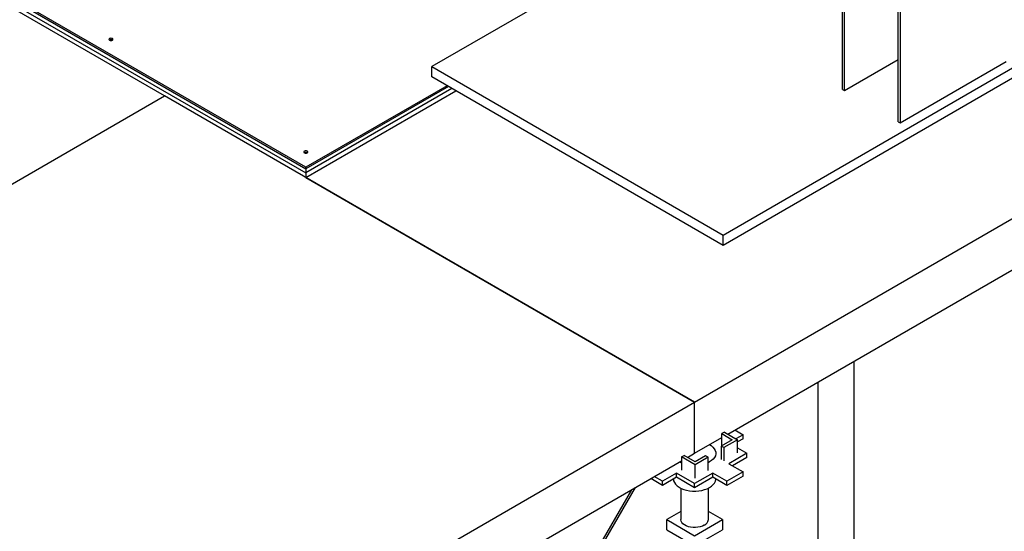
# Model space of a CAD drawing. Header units: millimetres. Extents: x 5 to 589, y 5 to 415.
# Tile 50 of 66: x 498 to 518, y 280 to 290. Entities that reach past the tile are written whole.
import ezdxf

# ---------------------------------------------------------------- set-up
doc = ezdxf.new("R2010")
doc.units = ezdxf.units.MM
doc.layers.add('TRAIT-FORT', color=4, linetype='Continuous', lineweight=25)

msp = doc.modelspace()

# ---------------------------------------------------------------- linework, layer by layer
at = {"layer": 'TRAIT-FORT', "color": 4, "linetype": 'Continuous', "lineweight": 25}
for p, q in [((504.18861, 287.15357), (480.50054, 300.82841)), ((480.50054, 300.79779), (504.18861, 287.12295)), ((480.50054, 300.71614), (504.18861, 287.0413)), ((516.04169, 288.06311), (516.04169, 295.77982)), ((516.07704, 295.80022), (516.07704, 288.0427)), ((514.92799, 288.70603), (514.92799, 295.1371)), ((514.96335, 288.68562), (514.96335, 295.1575)), ((501.3601, 288.58227), (490.7535, 294.70533)), ((510.59696, 291.41038), (506.70788, 289.16526)), ((514.96335, 288.68562), (516.04169, 289.30813)), ((516.07704, 288.0427), (518.19836, 289.26731)), ((506.70788, 289.16526), (512.54151, 285.79758)), ((506.70788, 288.96112), (506.70788, 289.16526)), ((512.54151, 285.79758), (518.37514, 289.16526)), ((512.54151, 285.59344), (506.70788, 288.96112)), ((518.37514, 288.96112), (512.54151, 285.59344)), ((504.18856, 286.94944), (507.19058, 288.68247)), ((507.0138, 288.78452), (504.18861, 287.15357)), ((507.04032, 288.76921), (504.18861, 287.12295)), ((507.11104, 288.72838), (504.18861, 287.0413)), ((514.92799, 288.70603), (514.96335, 288.68562)), ((490.7535, 282.45921), (501.3601, 288.58227)), ((511.96671, 282.45921), (501.3601, 288.58227)), ((511.96671, 282.45921), (522.57331, 288.58227)), ((516.04169, 288.06311), (516.07704, 288.0427)), ((512.63231, 281.82277), (522.31033, 287.40978)), ((504.18861, 287.12295), (504.18861, 287.15357)), ((504.18861, 287.12295), (504.18861, 287.0413)), ((504.18861, 287.0413), (504.18861, 286.94947)), ((504.18856, 286.94944), (511.96671, 282.45921)), ((512.54151, 285.59344), (512.54151, 285.79758)), ((515.15763, 272.86313), (515.15763, 283.28061)), ((515.15763, 272.86313), (515.15763, 283.28061)), ((515.15763, 272.86313), (515.15763, 283.28061)), ((514.43263, 282.86208), (514.43263, 272.86313)), ((514.43263, 282.86208), (514.43263, 272.86313)), ((514.43263, 282.86208), (514.43263, 272.86313)), ((501.3601, 276.33615), (511.96671, 282.45921)), ((511.96671, 281.43853), (511.96671, 282.45921)), ((512.77369, 281.90439), (512.93544, 281.81102)), ((511.96671, 281.43853), (512.51118, 281.75285)), ((512.72112, 281.71027), (512.50015, 281.58271)), ((512.56421, 281.86209), (512.51118, 281.83147)), ((512.51118, 281.83147), (512.72112, 281.71027)), ((512.51118, 281.58908), (512.51118, 281.83147)), ((512.82719, 281.71027), (512.55318, 281.5521)), ((512.56421, 281.86209), (512.82719, 281.71027)), ((512.93544, 281.81102), (512.79406, 281.7294)), ((512.93544, 281.72936), (512.82719, 281.66687)), ((512.82719, 281.4449), (512.82719, 281.71027)), ((512.93544, 281.72936), (512.93544, 281.81102)), ((512.55318, 281.5521), (512.50015, 281.58271)), ((512.50015, 281.58271), (512.50015, 281.31733)), ((512.55318, 281.5521), (512.55318, 281.28672)), ((512.82719, 281.54695), (513.01499, 281.43853)), ((511.70373, 281.36534), (511.75677, 281.39596)), ((511.70373, 281.36534), (511.70373, 281.09997)), ((511.97774, 281.20716), (511.70373, 281.36534)), ((511.97774, 281.26839), (511.75677, 281.39596)), ((511.82486, 281.35665), (511.96671, 281.43853)), ((512.18768, 281.38959), (511.97774, 281.26839)), ((512.24071, 281.35897), (511.97774, 281.20716)), ((512.24071, 281.35897), (512.18768, 281.38959)), ((512.24071, 281.0936), (512.24071, 281.35897)), ((513.01499, 281.43853), (512.6526, 281.22933)), ((513.01499, 281.35688), (512.72332, 281.1885)), ((513.01499, 281.35688), (513.01499, 281.43853)), ((502.02571, 275.69971), (511.70373, 281.28672)), ((511.97774, 280.94179), (511.97774, 281.20716)), ((512.26723, 281.26504), (512.24071, 281.25098)), ((512.6526, 281.22933), (512.93544, 281.06604)), ((511.32147, 280.79764), (511.089, 280.93184)), ((511.32147, 280.87929), (511.15972, 280.97267)), ((511.60431, 281.04257), (511.32147, 280.87929)), ((511.60431, 280.96092), (511.32147, 280.79764)), ((511.96671, 280.83337), (511.60431, 281.04257)), ((511.60431, 280.96092), (511.60431, 281.04257)), ((511.96671, 280.75171), (511.60431, 280.96092)), ((512.3291, 281.04257), (511.96671, 280.83337)), ((512.3291, 280.96092), (511.96671, 280.75171)), ((512.61194, 280.87929), (512.3291, 281.04257)), ((512.3291, 280.96092), (512.3291, 281.04257)), ((512.61194, 280.79764), (512.3291, 280.96092)), ((512.93544, 281.06604), (512.61194, 280.87929)), ((512.93544, 280.98439), (512.61194, 280.79764)), ((512.93544, 280.98439), (512.93544, 281.06604)), ((505.99174, 272.45852), (510.78123, 280.75417)), ((511.32147, 280.79764), (511.32147, 280.87929)), ((511.69171, 280.74113), (511.69171, 280.11346)), ((511.69171, 280.74113), (511.69171, 280.11346)), ((511.69171, 280.74113), (511.69171, 280.11346)), ((511.96671, 280.75171), (511.96671, 280.83337)), ((512.24171, 280.11346), (512.24171, 280.74113)), ((512.24171, 280.11346), (512.24171, 280.74113)), ((512.24171, 280.11346), (512.24171, 280.74113)), ((512.61194, 280.79764), (512.61194, 280.87929)), ((510.70177, 280.7083), (505.99174, 272.55028)), ((511.69171, 280.27616), (511.40986, 280.11346)), ((512.52355, 280.11346), (512.24171, 280.27616)), ((511.40986, 280.11346), (511.96671, 279.79199)), ((511.40986, 279.90932), (511.40986, 280.11346)), ((511.96671, 279.79199), (512.52355, 280.11346)), ((512.52355, 280.11346), (512.52355, 279.90932)), ((511.40986, 279.90932), (511.96671, 279.58786)), ((511.96671, 279.58786), (512.52355, 279.90932))]:
    msp.add_line(p, q, dxfattribs=at)
at = {"layer": 'TRAIT-FORT', "color": 4, "linetype": 'Continuous', "lineweight": 25, "flags": 128}
for points in [[(500.31897, 289.72628), (500.306, 289.73129), (500.29069, 289.73304), (500.27538, 289.73129), (500.2624, 289.72628), (500.25373, 289.71879), (500.25069, 289.70995), (500.25373, 289.70112), (500.2624, 289.69362), (500.27538, 289.68862), (500.29069, 289.68686), (500.306, 289.68862), (500.31897, 289.69362), (500.32764, 289.70112), (500.33069, 289.70995), (500.32764, 289.71879), (500.31897, 289.72628)], [(504.2169, 287.47606), (504.20392, 287.48106), (504.18861, 287.48282), (504.17331, 287.48106), (504.16033, 287.47606), (504.15166, 287.46856), (504.14861, 287.45973), (504.15166, 287.45089), (504.16033, 287.4434), (504.17331, 287.43839), (504.18861, 287.43664), (504.20392, 287.43839), (504.2169, 287.4434), (504.22557, 287.45089), (504.22861, 287.45973), (504.22557, 287.46856), (504.2169, 287.47606)], [(512.26723, 281.61202), (512.29829, 281.592), (512.33347, 281.5625), (512.36082, 281.53035), (512.37978, 281.49624), (512.38994, 281.46091), (512.39107, 281.42509), (512.38316, 281.38957), (512.36637, 281.35508), (512.34106, 281.32238), (512.30778, 281.29215), (512.26723, 281.26504)], [(512.26723, 281.61202), (512.29829, 281.592), (512.33347, 281.5625), (512.36082, 281.53035), (512.37978, 281.49624), (512.38994, 281.46091), (512.39107, 281.42509), (512.38316, 281.38957), (512.36637, 281.35508), (512.34106, 281.32238), (512.30778, 281.29215), (512.26723, 281.26504)], [(512.26723, 281.61202), (512.29829, 281.592), (512.33347, 281.5625), (512.36082, 281.53035), (512.37978, 281.49624), (512.38994, 281.46091), (512.39107, 281.42509), (512.38316, 281.38957), (512.36637, 281.35508), (512.34106, 281.32238), (512.30778, 281.29215), (512.26723, 281.26504)], [(511.70373, 281.24579), (511.70086, 281.24711), (511.66619, 281.26504)], [(511.70373, 281.24579), (511.70086, 281.24711), (511.66619, 281.26504)], [(511.70373, 281.24579), (511.70086, 281.24711), (511.66619, 281.26504)], [(511.54175, 280.9248), (511.54178, 280.92371), (511.54744, 280.88804), (511.56203, 280.85323), (511.58525, 280.82001), (511.6166, 280.7891), (511.65541, 280.76116), (511.70086, 280.73677), (511.75197, 280.71647), (511.80766, 280.70067), (511.86674, 280.68973), (511.92795, 280.68387), (511.98998, 280.68321), (512.05152, 280.68778), (512.11125, 280.69747), (512.16791, 280.71208), (512.22027, 280.73129), (512.26723, 280.75471)], [(511.54175, 280.9248), (511.54178, 280.92371), (511.54744, 280.88804), (511.56203, 280.85323), (511.58525, 280.82001), (511.6166, 280.7891), (511.65541, 280.76116), (511.70086, 280.73677), (511.75197, 280.71647), (511.80766, 280.70067), (511.86674, 280.68973), (511.92795, 280.68387), (511.98998, 280.68321), (512.05152, 280.68778), (512.11125, 280.69747), (512.16791, 280.71208), (512.22027, 280.73129), (512.26723, 280.75471)], [(511.54175, 280.9248), (511.54178, 280.92371), (511.54744, 280.88804), (511.56203, 280.85323), (511.58525, 280.82001), (511.6166, 280.7891), (511.65541, 280.76116), (511.70086, 280.73677), (511.75197, 280.71647), (511.80766, 280.70067), (511.86674, 280.68973), (511.92795, 280.68387), (511.98998, 280.68321), (512.05152, 280.68778), (512.11125, 280.69747), (512.16791, 280.71208), (512.22027, 280.73129), (512.26723, 280.75471)], [(512.26723, 280.75471), (512.30778, 280.78181), (512.34106, 280.81204), (512.36637, 280.84475), (512.38316, 280.87923), (512.39107, 280.91476), (512.39167, 280.9248)], [(512.26723, 280.75471), (512.30778, 280.78181), (512.34106, 280.81204), (512.36637, 280.84475), (512.38316, 280.87923), (512.39107, 280.91476), (512.39167, 280.9248)], [(512.26723, 280.75471), (512.30778, 280.78181), (512.34106, 280.81204), (512.36637, 280.84475), (512.38316, 280.87923), (512.39107, 280.91476), (512.39167, 280.9248)], [(512.16116, 280.0012), (512.12331, 279.98296), (512.08043, 279.96891), (512.0339, 279.95951), (511.98521, 279.95506), (511.93592, 279.9557), (511.88762, 279.96141), (511.84186, 279.972), (511.80011, 279.98715), (511.76372, 280.00635), (511.73386, 280.02899), (511.71147, 280.05435), (511.6973, 280.08161), (511.69178, 280.10989), (511.69171, 280.11346)], [(512.16116, 280.0012), (512.12331, 279.98296), (512.08043, 279.96891), (512.0339, 279.95951), (511.98521, 279.95506), (511.93592, 279.9557), (511.88762, 279.96141), (511.84186, 279.972), (511.80011, 279.98715), (511.76372, 280.00635), (511.73386, 280.02899), (511.71147, 280.05435), (511.6973, 280.08161), (511.69178, 280.10989), (511.69171, 280.11346)], [(512.16116, 280.0012), (512.12331, 279.98296), (512.08043, 279.96891), (512.0339, 279.95951), (511.98521, 279.95506), (511.93592, 279.9557), (511.88762, 279.96141), (511.84186, 279.972), (511.80011, 279.98715), (511.76372, 280.00635), (511.73386, 280.02899), (511.71147, 280.05435), (511.6973, 280.08161), (511.69178, 280.10989), (511.69171, 280.11346)]]:
    msp.add_lwpolyline(points, dxfattribs=at)
at = {"layer": 'TRAIT-FORT', "color": 4, "linetype": 'Continuous', "lineweight": 25}
for centre, radius, start, end in [((500.29069, 289.64543), 0.05761, 58.6817, 121.3183), ((504.18861, 287.3952), 0.05761, 58.681703, 121.318297), ((512.10482, 280.12665), 0.13752, 294.184435, 354.495424)]:
    msp.add_arc(centre, radius, start, end, dxfattribs=at)

doc.saveas('drawing.dxf')
